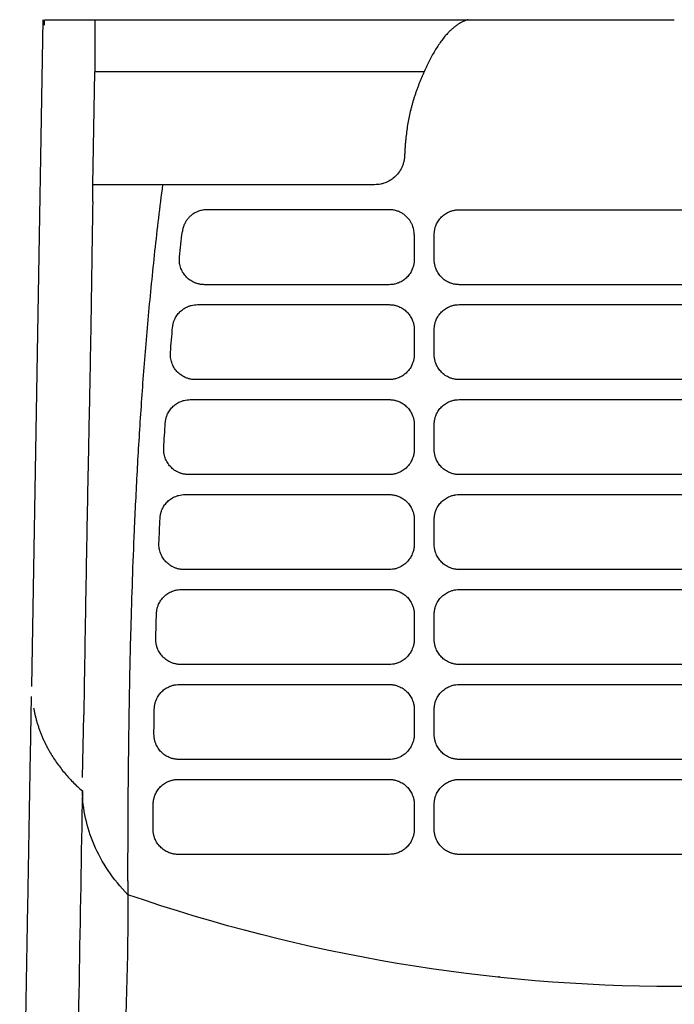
# Model space of a CAD drawing. Extents: x 95 to 1076, y 69 to 794.
# Tile 32 of 62: x 338 to 403, y 696 to 794. Entities that reach past the tile are written whole.
import ezdxf

# ---------------------------------------------------------------- set-up
doc = ezdxf.new("R2010")
doc.units = 0
doc.layers.get('0').update_dxf_attribs({"linetype": 'CONTINUOUS'})

msp = doc.modelspace()

# ---------------------------------------------------------------- linework, layer by layer
at = {"color": 7, "linetype": 'CONTINUOUS'}
for p, q in [((339.006, 727.486), (340.169, 794.157)), ((340.25, 794.157), (340.255, 793.615)), ((345.331, 794.157), (345.331, 790.157)), ((345.331, 794.157), (352.082, 794.157)), ((356.806, 794.157), (369.412, 794.157)), ((374.241, 794.157), (382.626, 794.157)), ((382.626, 794.157), (403.248, 794.157)), ((345.331, 790.157), (345.331, 788.942)), ((345.134, 777.657), (345.331, 788.942)), ((378.227, 788.942), (345.331, 788.942)), ((345.105, 775.99), (345.134, 777.657)), ((373.289, 777.657), (352.125, 777.657)), ((374.748, 775.158), (356.549, 775.158)), ((381.748, 775.159), (424.748, 775.159)), ((377.248, 772.675), (377.248, 770.181)), ((379.248, 770.181), (379.248, 772.677)), ((374.748, 767.663), (356.27, 767.663)), ((424.748, 767.663), (381.748, 767.663)), ((355.583, 765.665), (374.748, 765.665)), ((381.748, 765.665), (424.748, 765.665)), ((377.248, 763.182), (377.248, 760.686)), ((379.248, 760.686), (379.248, 763.182)), ((374.748, 758.169), (355.37, 758.169)), ((424.748, 758.169), (381.748, 758.169)), ((354.858, 756.17), (374.748, 756.17)), ((381.748, 756.17), (424.748, 756.17)), ((377.248, 753.688), (377.248, 751.192)), ((379.248, 751.192), (379.248, 753.688)), ((374.748, 748.675), (354.702, 748.675)), ((424.748, 748.675), (381.748, 748.675)), ((354.337, 746.676), (374.748, 746.676)), ((381.748, 746.676), (424.748, 746.676)), ((377.248, 744.194), (377.248, 741.698)), ((379.248, 741.698), (379.248, 744.194)), ((374.748, 739.181), (354.229, 739.181)), ((424.748, 739.181), (381.748, 739.181)), ((353.984, 737.182), (374.748, 737.182)), ((381.748, 737.182), (424.748, 737.182)), ((377.248, 734.7), (377.248, 732.204)), ((379.248, 732.204), (379.248, 734.7)), ((374.748, 729.687), (353.915, 729.687)), ((424.748, 729.687), (381.748, 729.687)), ((353.768, 727.688), (374.748, 727.688)), ((381.748, 727.688), (424.748, 727.688)), ((344.099, 718.389), (344.208, 724.644)), ((377.248, 725.206), (377.248, 722.709)), ((379.248, 722.709), (379.248, 725.206)), ((374.748, 720.192), (353.73, 720.192)), ((424.748, 720.192), (381.748, 720.192)), ((353.659, 718.194), (374.748, 718.194)), ((381.748, 718.194), (424.748, 718.194)), ((351.145, 713.227), (351.159, 715.728)), ((377.248, 715.711), (377.248, 713.215)), ((379.248, 713.215), (379.248, 715.711)), ((374.748, 710.698), (353.644, 710.698)), ((424.748, 710.698), (381.748, 710.698)), ((348.63, 708.059), (348.63, 706.671)), ((348.63, 708.016), (348.63, 706.671)), ((385.662, 698.49), (385.79, 698.49))]:
    msp.add_line(p, q, dxfattribs=at)
for points in [[(340.169, 794.112), (340.169, 794.127), (340.169, 794.142), (340.169, 794.157)], [(348.63, 706.671), (347.121, 708.209), (344.891, 711.589), (344.113, 715.225), (344.076, 717.044)], [(403.248, 697.48), (384.702, 697.48), (366.156, 700.603), (348.63, 706.671)]]:
    msp.add_open_spline(points, degree=3, dxfattribs=at)
for points, knots in [([(340.336, 794.157), (340.373, 794.157), (340.488, 794.157), (341.416, 794.157), (343.007, 794.157), (344.556, 794.157), (345.331, 794.157)], [0, 0, 0, 0, 0.140465, 0.426912, 0.713464, 1, 1, 1, 1]), ([(352.082, 794.157), (352.107, 794.157), (352.157, 794.157), (352.244, 794.157), (352.338, 794.157), (352.442, 794.157), (352.554, 794.157), (352.674, 794.157), (352.91, 794.157), (353.3, 794.157), (353.895, 794.157), (354.559, 794.157), (355.159, 794.157), (355.655, 794.157), (356.035, 794.157), (356.419, 794.157), (356.676, 794.157), (356.806, 794.157)], [0, 0, 0, 0, 0.035918, 0.071658, 0.107288, 0.14288, 0.178503, 0.214228, 0.250124, 0.375027, 0.50002, 0.624924, 0.749917, 0.812576, 0.874891, 0.937241, 1, 1, 1, 1]), ([(369.412, 794.157), (369.49, 794.157), (369.646, 794.157), (369.88, 794.157), (370.111, 794.157), (370.341, 794.157), (370.569, 794.157), (370.795, 794.157), (371.204, 794.157), (371.779, 794.157), (372.468, 794.157), (373.078, 794.157), (373.502, 794.157), (373.787, 794.157), (373.971, 794.157), (374.126, 794.157), (374.203, 794.157), (374.241, 794.157)], [0, 0, 0, 0, 0.035941, 0.071682, 0.107302, 0.142878, 0.178491, 0.214219, 0.250139, 0.375038, 0.500023, 0.624922, 0.749907, 0.812594, 0.87489, 0.937218, 1, 1, 1, 1]), ([(382.626, 794.157), (382.573, 794.142), (382.468, 794.111), (382.312, 794.053), (382.158, 793.988), (382.007, 793.916), (381.86, 793.836), (381.715, 793.75), (381.573, 793.658), (381.434, 793.56), (381.298, 793.457), (381.165, 793.349), (381.035, 793.236), (380.908, 793.12), (380.784, 793), (380.589, 792.801), (380.326, 792.507), (379.999, 792.094), (379.684, 791.651), (379.38, 791.179), (379.089, 790.686), (378.901, 790.332), (378.808, 790.157)], [0, 0, 0, 0, 0.040135, 0.079598, 0.118389, 0.15651, 0.193962, 0.230745, 0.266861, 0.302311, 0.337095, 0.371213, 0.404668, 0.437459, 0.469587, 0.501052, 0.589625, 0.676028, 0.760265, 0.842337, 0.922247, 1, 1, 1, 1]), ([(378.808, 790.157), (378.761, 790.067), (378.668, 789.886), (378.531, 789.605), (378.396, 789.318), (378.263, 789.026), (378.132, 788.728), (378.004, 788.424), (377.877, 788.115), (377.753, 787.801), (377.631, 787.483), (377.551, 787.266), (377.512, 787.157)], [0, 0, 0, 0, 0.103476, 0.206174, 0.308095, 0.409243, 0.50962, 0.609228, 0.708068, 0.806143, 0.903453, 1, 1, 1, 1]), ([(377.512, 787.157), (377.471, 787.045), (377.391, 786.822), (377.278, 786.484), (377.173, 786.149), (377.074, 785.816), (376.983, 785.488), (376.87, 785.049), (376.743, 784.494), (376.612, 783.81), (376.501, 783.117), (376.446, 782.642), (376.418, 782.406)], [0, 0, 0, 0, 0.080186, 0.1582548, 0.2342109, 0.308059, 0.3798044, 0.4494527, 0.5898855, 0.728433, 0.8651265, 1, 1, 1, 1]), ([(376.419, 782.407), (376.404, 782.261), (376.373, 781.962), (376.338, 781.504), (376.308, 781.028), (376.294, 780.703), (376.286, 780.538)], [0, 0, 0, 0, 0.2354226, 0.4805161, 0.7353536, 1, 1, 1, 1]), ([(376.286, 780.538), (376.283, 780.48), (376.277, 780.366), (376.255, 780.196), (376.225, 780.028), (376.184, 779.863), (376.135, 779.701), (376.076, 779.541), (376.007, 779.384), (375.864, 779.1), (375.602, 778.712), (375.177, 778.304), (374.706, 777.994), (374.278, 777.814), (373.905, 777.716), (373.599, 777.666), (373.392, 777.66), (373.289, 777.657)], [0, 0, 0, 0, 0.037696, 0.075023, 0.112101, 0.149051, 0.185998, 0.223065, 0.260373, 0.298044, 0.430835, 0.563749, 0.680666, 0.7977, 0.865179, 0.93237, 1, 1, 1, 1]), ([(352.127, 777.657), (352.03, 777.657), (351.836, 777.657), (351.549, 777.657), (351.266, 777.657), (350.986, 777.657), (350.71, 777.657), (350.438, 777.657), (350.17, 777.657), (349.907, 777.657), (349.648, 777.657), (349.394, 777.657), (349.146, 777.657), (348.902, 777.657), (348.664, 777.657), (348.432, 777.657), (348.206, 777.657), (347.986, 777.657), (347.772, 777.657), (347.565, 777.657), (347.366, 777.657), (347.173, 777.657), (346.988, 777.657), (346.811, 777.657), (346.641, 777.657), (346.48, 777.657), (346.326, 777.657), (346.182, 777.657), (346.045, 777.657), (345.918, 777.657), (345.799, 777.657), (345.689, 777.657), (345.589, 777.657), (345.498, 777.657), (345.417, 777.657), (345.345, 777.657), (345.284, 777.657), (345.232, 777.657), (345.191, 777.657), (345.161, 777.657), (345.14, 777.657), (345.136, 777.657), (345.134, 777.657)], [0, 0, 0, 0, 0.022826, 0.045745, 0.068758, 0.091868, 0.115075, 0.13838, 0.161786, 0.185292, 0.208901, 0.232612, 0.256428, 0.280348, 0.304375, 0.32851, 0.352754, 0.377109, 0.401576, 0.426158, 0.450856, 0.475674, 0.500614, 0.525679, 0.550872, 0.576194, 0.601646, 0.627231, 0.65295, 0.678803, 0.704793, 0.73092, 0.757185, 0.78359, 0.810134, 0.836821, 0.86365, 0.890624, 0.917743, 0.945011, 0.972429, 1, 1, 1, 1]), ([(348.63, 708.016), (348.632, 709.183), (348.636, 711.518), (348.652, 715.02), (348.678, 718.522), (348.717, 722.024), (348.789, 726.931), (348.94, 733.948), (349.175, 740.779), (349.415, 746.032), (349.569, 749.021), (349.744, 752.05), (349.94, 755.118), (350.161, 758.226), (350.408, 761.372), (350.684, 764.557), (350.991, 767.78), (351.331, 771.041), (351.705, 774.338), (351.985, 776.547), (352.126, 777.657)], [0, 0, 0, 0, 0.050191, 0.100381, 0.15057, 0.200756, 0.250941, 0.361595, 0.5025, 0.544799, 0.587685, 0.63116, 0.675224, 0.719874, 0.765109, 0.810927, 0.857325, 0.904304, 0.951862, 1, 1, 1, 1]), ([(345.105, 775.99), (345.078, 774.165), (345.022, 770.37), (344.937, 764.314), (344.813, 757.73), (344.664, 750.501), (344.51, 742.539), (344.362, 733.824), (344.261, 727.778), (344.208, 724.644)], [0, 0, 0, 0, 0.109463, 0.227734, 0.354578, 0.49305, 0.647815, 0.817434, 1, 1, 1, 1]), ([(356.549, 775.158), (356.399, 775.158), (356.1, 775.131), (355.725, 775.028), (355.428, 774.899), (355.173, 774.755), (354.914, 774.564), (354.705, 774.358), (354.525, 774.139), (354.371, 773.907), (354.251, 773.66), (354.155, 773.401), (354.099, 773.185), (354.074, 773.019), (354.068, 772.963)], [2, 2, 2, 2, 2.637709, 3.269372, 3.640226, 4.012946, 4.509724, 5.004668, 5.251112, 5.716195, 6.181545, 6.415468, 6.888061, 7.127771, 7.127771, 7.127771, 7.127771]), ([(377.248, 772.675), (377.248, 772.836), (377.217, 773.153), (377.099, 773.548), (376.951, 773.86), (376.785, 774.127), (376.564, 774.396), (376.327, 774.607), (376.073, 774.787), (375.858, 774.906), (375.58, 775.022), (375.291, 775.107), (374.992, 775.151), (374.81, 775.158), (374.748, 775.158)], [2, 2, 2, 2, 2.678494, 3.342943, 3.740342, 4.138723, 4.673085, 5.209975, 5.479141, 5.990884, 6.245691, 6.75456, 7.263816, 7.524601, 7.524601, 7.524601, 7.524601]), ([(379.248, 772.677), (379.249, 772.731), (379.251, 772.84), (379.268, 773.002), (379.294, 773.163), (379.332, 773.321), (379.38, 773.477), (379.476, 773.731), (379.657, 774.068), (379.972, 774.446), (380.353, 774.757), (380.74, 774.96), (381.101, 775.082), (381.421, 775.147), (381.639, 775.155), (381.748, 775.159)], [0, 0, 0, 0, 0.041979, 0.083602, 0.125051, 0.166511, 0.208165, 0.250194, 0.374984, 0.50004, 0.624827, 0.749879, 0.833328, 0.916227, 1, 1, 1, 1]), ([(353.786, 770.449), (353.832, 770.866), (353.923, 771.704), (354.019, 772.541), (354.068, 772.963)], [0, 0, 0, 0, 0.4967284, 1, 1, 1, 1]), ([(356.27, 767.663), (356.219, 767.664), (356.118, 767.666), (355.968, 767.68), (355.82, 767.702), (355.674, 767.734), (355.53, 767.774), (355.387, 767.824), (355.133, 767.93), (354.783, 768.132), (354.393, 768.49), (354.084, 768.919), (353.908, 769.324), (353.819, 769.663), (353.779, 769.923), (353.765, 770.186), (353.779, 770.361), (353.786, 770.449)], [0, 0, 0, 0, 0.036056, 0.071789, 0.10733, 0.142811, 0.178366, 0.214128, 0.250226, 0.375002, 0.500045, 0.624803, 0.749841, 0.812599, 0.874754, 0.936993, 1, 1, 1, 1]), ([(377.248, 770.181), (377.247, 770.125), (377.245, 770.016), (377.229, 769.852), (377.203, 769.69), (377.166, 769.531), (377.118, 769.374), (377.023, 769.118), (376.844, 768.776), (376.531, 768.393), (376.15, 768.076), (375.762, 767.868), (375.4, 767.743), (375.077, 767.676), (374.858, 767.667), (374.748, 767.663)], [0, 0, 0, 0, 0.042047, 0.08372, 0.125194, 0.166647, 0.208256, 0.250196, 0.375108, 0.500046, 0.624955, 0.749881, 0.833479, 0.916358, 1, 1, 1, 1]), ([(381.748, 767.663), (381.693, 767.664), (381.583, 767.667), (381.42, 767.683), (381.258, 767.71), (381.099, 767.748), (380.942, 767.796), (380.686, 767.893), (380.346, 768.076), (379.966, 768.393), (379.653, 768.776), (379.448, 769.166), (379.326, 769.529), (379.26, 769.852), (379.252, 770.071), (379.248, 770.181)], [0, 0, 0, 0, 0.04198, 0.083602, 0.125051, 0.166509, 0.208163, 0.250194, 0.374966, 0.500038, 0.624822, 0.749876, 0.833334, 0.916235, 1, 1, 1, 1]), ([(353.094, 763.402), (353.1, 763.454), (353.111, 763.556), (353.139, 763.707), (353.176, 763.856), (353.222, 764.002), (353.278, 764.146), (353.385, 764.378), (353.575, 764.686), (353.889, 765.027), (354.259, 765.306), (354.629, 765.488), (354.971, 765.596), (355.275, 765.654), (355.48, 765.661), (355.583, 765.665)], [0, 0, 0, 0, 0.041944, 0.083571, 0.125044, 0.166526, 0.208182, 0.250173, 0.37496, 0.500035, 0.624827, 0.749892, 0.833301, 0.916249, 1, 1, 1, 1]), ([(374.748, 765.665), (374.803, 765.664), (374.912, 765.662), (375.075, 765.645), (375.235, 765.619), (375.393, 765.583), (375.55, 765.536), (375.804, 765.441), (376.143, 765.263), (376.524, 764.952), (376.839, 764.574), (377.046, 764.189), (377.169, 763.829), (377.236, 763.509), (377.244, 763.291), (377.248, 763.182)], [0, 0, 0, 0, 0.042049, 0.083723, 0.125198, 0.16665, 0.208257, 0.250195, 0.375097, 0.500045, 0.624937, 0.749883, 0.833481, 0.916361, 1, 1, 1, 1]), ([(379.248, 763.182), (379.249, 763.237), (379.251, 763.346), (379.268, 763.508), (379.294, 763.668), (379.332, 763.826), (379.38, 763.982), (379.476, 764.236), (379.657, 764.574), (379.972, 764.951), (380.353, 765.262), (380.74, 765.466), (381.101, 765.587), (381.421, 765.653), (381.639, 765.661), (381.748, 765.665)], [0, 0, 0, 0, 0.041979, 0.083602, 0.125051, 0.166511, 0.208165, 0.250194, 0.374984, 0.50004, 0.624827, 0.749879, 0.833328, 0.916227, 1, 1, 1, 1]), ([(352.88, 760.89), (352.915, 761.306), (352.984, 762.144), (353.057, 762.981), (353.094, 763.402)], [0, 0, 0, 0, 0.496628, 1, 1, 1, 1]), ([(355.37, 758.169), (355.321, 758.17), (355.221, 758.172), (355.074, 758.185), (354.928, 758.207), (354.784, 758.237), (354.642, 758.277), (354.501, 758.325), (354.25, 758.427), (353.904, 758.624), (353.516, 758.972), (353.205, 759.39), (353.026, 759.785), (352.931, 760.117), (352.886, 760.372), (352.866, 760.631), (352.875, 760.803), (352.88, 760.89)], [0, 0, 0, 0, 0.036046, 0.071779, 0.107326, 0.142814, 0.178374, 0.214133, 0.250219, 0.375007, 0.500043, 0.624791, 0.749846, 0.812591, 0.874756, 0.937005, 1, 1, 1, 1]), ([(377.248, 760.686), (377.247, 760.631), (377.245, 760.521), (377.229, 760.358), (377.203, 760.196), (377.166, 760.037), (377.118, 759.88), (377.023, 759.623), (376.844, 759.282), (376.531, 758.899), (376.15, 758.582), (375.762, 758.373), (375.4, 758.249), (375.077, 758.181), (374.858, 758.173), (374.748, 758.169)], [0, 0, 0, 0, 0.042043, 0.083715, 0.125189, 0.166643, 0.208253, 0.250196, 0.37511, 0.500046, 0.624949, 0.749882, 0.833481, 0.91636, 1, 1, 1, 1]), ([(381.748, 758.169), (381.693, 758.17), (381.583, 758.172), (381.42, 758.189), (381.258, 758.216), (381.099, 758.253), (380.942, 758.302), (380.686, 758.399), (380.346, 758.582), (379.966, 758.898), (379.653, 759.282), (379.448, 759.672), (379.326, 760.035), (379.26, 760.358), (379.252, 760.576), (379.248, 760.686)], [0, 0, 0, 0, 0.04198, 0.083602, 0.125051, 0.166509, 0.208163, 0.250194, 0.374966, 0.500038, 0.624822, 0.749876, 0.833334, 0.916235, 1, 1, 1, 1]), ([(352.364, 753.85), (352.369, 753.902), (352.377, 754.007), (352.403, 754.161), (352.437, 754.313), (352.481, 754.462), (352.535, 754.609), (352.64, 754.847), (352.827, 755.162), (353.142, 755.513), (353.515, 755.8), (353.889, 755.988), (354.237, 756.099), (354.545, 756.159), (354.753, 756.167), (354.858, 756.17)], [0, 0, 0, 0, 0.041954, 0.083581, 0.125048, 0.166524, 0.208179, 0.250178, 0.374971, 0.500036, 0.624819, 0.749889, 0.833306, 0.916242, 1, 1, 1, 1]), ([(374.748, 756.17), (374.803, 756.169), (374.912, 756.167), (375.075, 756.151), (375.235, 756.125), (375.393, 756.089), (375.55, 756.042), (375.804, 755.947), (376.143, 755.768), (376.524, 755.458), (376.839, 755.08), (377.046, 754.694), (377.169, 754.335), (377.236, 754.014), (377.244, 753.797), (377.248, 753.688)], [0, 0, 0, 0, 0.04205, 0.083725, 0.125199, 0.166651, 0.208257, 0.250195, 0.375099, 0.500045, 0.624937, 0.749883, 0.833482, 0.916362, 1, 1, 1, 1]), ([(379.248, 753.688), (379.249, 753.743), (379.251, 753.852), (379.268, 754.014), (379.294, 754.174), (379.332, 754.332), (379.38, 754.488), (379.476, 754.742), (379.657, 755.08), (379.972, 755.457), (380.353, 755.768), (380.74, 755.972), (381.101, 756.093), (381.421, 756.158), (381.639, 756.166), (381.748, 756.17)], [0, 0, 0, 0, 0.041979, 0.083602, 0.125051, 0.166511, 0.208165, 0.250194, 0.374984, 0.50004, 0.624827, 0.749879, 0.833328, 0.916227, 1, 1, 1, 1]), ([(352.208, 751.341), (352.233, 751.756), (352.283, 752.593), (352.337, 753.429), (352.364, 753.85)], [0, 0, 0, 0, 0.4967155, 1, 1, 1, 1]), ([(354.702, 748.675), (354.653, 748.676), (354.556, 748.677), (354.41, 748.691), (354.266, 748.712), (354.124, 748.741), (353.983, 748.78), (353.844, 748.826), (353.596, 748.926), (353.253, 749.118), (352.868, 749.457), (352.556, 749.866), (352.372, 750.253), (352.273, 750.579), (352.224, 750.83), (352.2, 751.084), (352.205, 751.255), (352.208, 751.341)], [0, 0, 0, 0, 0.036039, 0.071773, 0.107324, 0.142819, 0.178382, 0.214139, 0.250213, 0.374986, 0.500042, 0.624807, 0.74985, 0.812583, 0.874755, 0.937013, 1, 1, 1, 1]), ([(377.248, 751.192), (377.247, 751.137), (377.245, 751.027), (377.229, 750.864), (377.203, 750.702), (377.166, 750.543), (377.118, 750.386), (377.023, 750.129), (376.844, 749.788), (376.531, 749.405), (376.15, 749.088), (375.762, 748.879), (375.4, 748.755), (375.077, 748.687), (374.858, 748.679), (374.748, 748.675)], [0, 0, 0, 0, 0.042045, 0.083717, 0.125191, 0.166645, 0.208254, 0.250196, 0.375104, 0.500046, 0.624958, 0.749881, 0.833476, 0.916356, 1, 1, 1, 1]), ([(381.748, 748.675), (381.693, 748.676), (381.583, 748.678), (381.42, 748.695), (381.258, 748.722), (381.099, 748.759), (380.942, 748.808), (380.686, 748.905), (380.346, 749.087), (379.966, 749.404), (379.653, 749.787), (379.448, 750.177), (379.326, 750.54), (379.26, 750.863), (379.252, 751.082), (379.248, 751.192)], [0, 0, 0, 0, 0.04198, 0.083602, 0.125051, 0.166509, 0.208163, 0.250194, 0.374966, 0.500038, 0.624822, 0.749876, 0.833334, 0.916235, 1, 1, 1, 1]), ([(351.84, 744.307), (351.843, 744.36), (351.85, 744.466), (351.873, 744.623), (351.905, 744.777), (351.947, 744.929), (351.999, 745.079), (352.102, 745.322), (352.288, 745.644), (352.602, 746.002), (352.978, 746.297), (353.356, 746.489), (353.708, 746.603), (354.019, 746.665), (354.231, 746.672), (354.337, 746.676)], [0, 0, 0, 0, 0.041966, 0.083595, 0.125058, 0.166528, 0.208179, 0.250183, 0.374962, 0.500037, 0.624832, 0.749886, 0.833306, 0.91623, 1, 1, 1, 1]), ([(374.748, 746.676), (374.803, 746.675), (374.912, 746.673), (375.075, 746.657), (375.235, 746.631), (375.393, 746.594), (375.55, 746.547), (375.804, 746.452), (376.143, 746.274), (376.524, 745.963), (376.839, 745.586), (377.046, 745.2), (377.169, 744.841), (377.236, 744.52), (377.244, 744.303), (377.248, 744.194)], [0, 0, 0, 0, 0.042049, 0.083723, 0.125198, 0.166649, 0.208257, 0.250195, 0.375098, 0.500045, 0.624937, 0.749883, 0.833483, 0.916363, 1, 1, 1, 1]), ([(379.248, 744.194), (379.249, 744.249), (379.251, 744.358), (379.268, 744.52), (379.294, 744.68), (379.332, 744.838), (379.38, 744.994), (379.476, 745.248), (379.657, 745.586), (379.972, 745.963), (380.353, 746.274), (380.74, 746.478), (381.101, 746.599), (381.421, 746.664), (381.639, 746.672), (381.748, 746.676)], [0, 0, 0, 0, 0.041979, 0.083602, 0.125051, 0.166511, 0.208165, 0.250194, 0.374984, 0.50004, 0.624827, 0.749879, 0.833328, 0.916227, 1, 1, 1, 1]), ([(351.732, 741.8), (351.749, 742.216), (351.784, 743.051), (351.821, 743.887), (351.84, 744.307)], [0, 0, 0, 0, 0.497097, 1, 1, 1, 1]), ([(354.229, 739.181), (354.18, 739.182), (354.084, 739.183), (353.94, 739.196), (353.797, 739.217), (353.656, 739.246), (353.517, 739.283), (353.38, 739.329), (353.134, 739.427), (352.794, 739.614), (352.41, 739.946), (352.098, 740.347), (351.912, 740.728), (351.809, 741.048), (351.757, 741.295), (351.728, 741.547), (351.731, 741.715), (351.732, 741.8)], [0, 0, 0, 0, 0.036032, 0.071766, 0.107321, 0.142821, 0.178387, 0.214143, 0.250208, 0.374984, 0.500041, 0.6248, 0.749853, 0.812583, 0.874764, 0.937027, 1, 1, 1, 1]), ([(377.248, 741.698), (377.247, 741.643), (377.245, 741.533), (377.229, 741.369), (377.203, 741.208), (377.166, 741.049), (377.118, 740.891), (377.023, 740.635), (376.844, 740.294), (376.531, 739.91), (376.15, 739.593), (375.762, 739.385), (375.4, 739.26), (375.077, 739.193), (374.858, 739.185), (374.748, 739.181)], [0, 0, 0, 0, 0.042045, 0.083717, 0.125191, 0.166644, 0.208254, 0.250196, 0.375115, 0.500046, 0.624949, 0.749881, 0.833483, 0.916363, 1, 1, 1, 1]), ([(381.748, 739.181), (381.693, 739.182), (381.583, 739.184), (381.42, 739.201), (381.258, 739.227), (381.099, 739.265), (380.942, 739.313), (380.686, 739.411), (380.346, 739.593), (379.966, 739.91), (379.653, 740.293), (379.448, 740.683), (379.326, 741.046), (379.26, 741.369), (379.252, 741.588), (379.248, 741.698)], [0, 0, 0, 0, 0.04198, 0.083602, 0.125051, 0.166509, 0.208163, 0.250194, 0.374966, 0.500038, 0.624822, 0.749876, 0.833334, 0.916235, 1, 1, 1, 1]), ([(351.486, 734.773), (351.488, 734.827), (351.493, 734.934), (351.514, 735.092), (351.544, 735.249), (351.585, 735.403), (351.635, 735.555), (351.736, 735.802), (351.92, 736.129), (352.235, 736.494), (352.612, 736.795), (352.994, 736.991), (353.348, 737.108), (353.663, 737.17), (353.877, 737.178), (353.984, 737.182)], [0, 0, 0, 0, 0.041972, 0.0836, 0.125058, 0.166524, 0.208176, 0.250187, 0.374974, 0.500038, 0.624827, 0.749883, 0.833322, 0.916238, 1, 1, 1, 1]), ([(374.748, 737.182), (374.803, 737.181), (374.912, 737.179), (375.075, 737.163), (375.235, 737.137), (375.393, 737.1), (375.55, 737.053), (375.804, 736.958), (376.143, 736.78), (376.524, 736.469), (376.839, 736.092), (377.046, 735.706), (377.169, 735.346), (377.236, 735.026), (377.244, 734.809), (377.248, 734.7)], [0, 0, 0, 0, 0.042054, 0.083732, 0.125207, 0.166658, 0.208262, 0.250195, 0.375091, 0.500045, 0.624936, 0.749883, 0.833491, 0.916371, 1, 1, 1, 1]), ([(379.248, 734.7), (379.249, 734.754), (379.251, 734.863), (379.268, 735.026), (379.294, 735.186), (379.332, 735.344), (379.38, 735.5), (379.476, 735.754), (379.657, 736.091), (379.972, 736.469), (380.353, 736.78), (380.74, 736.983), (381.101, 737.105), (381.421, 737.17), (381.639, 737.178), (381.748, 737.182)], [0, 0, 0, 0, 0.041979, 0.083602, 0.125051, 0.166511, 0.208165, 0.250194, 0.374984, 0.50004, 0.624827, 0.749879, 0.833328, 0.916227, 1, 1, 1, 1]), ([(351.416, 732.268), (351.427, 732.683), (351.449, 733.518), (351.473, 734.353), (351.486, 734.773)], [0, 0, 0, 0, 0.496608, 1, 1, 1, 1]), ([(353.915, 729.687), (353.859, 729.688), (353.747, 729.69), (353.581, 729.707), (353.417, 729.735), (353.256, 729.773), (353.096, 729.823), (352.837, 729.924), (352.493, 730.112), (352.11, 730.439), (351.797, 730.833), (351.596, 731.233), (351.48, 731.604), (351.42, 731.934), (351.418, 732.156), (351.416, 732.268)], [0, 0, 0, 0, 0.041994, 0.083618, 0.125062, 0.166515, 0.20817, 0.250214, 0.375009, 0.500073, 0.624846, 0.749912, 0.833371, 0.916245, 1, 1, 1, 1]), ([(377.248, 732.204), (377.247, 732.149), (377.245, 732.039), (377.229, 731.875), (377.203, 731.714), (377.166, 731.554), (377.118, 731.397), (377.023, 731.141), (376.844, 730.799), (376.531, 730.416), (376.15, 730.099), (375.762, 729.891), (375.4, 729.766), (375.077, 729.699), (374.858, 729.691), (374.748, 729.687)], [0, 0, 0, 0, 0.042042, 0.083712, 0.125186, 0.16664, 0.208252, 0.250196, 0.375111, 0.500046, 0.62495, 0.749882, 0.833475, 0.916354, 1, 1, 1, 1]), ([(381.748, 729.687), (381.693, 729.688), (381.583, 729.69), (381.42, 729.706), (381.258, 729.733), (381.099, 729.771), (380.942, 729.819), (380.686, 729.917), (380.346, 730.099), (379.966, 730.416), (379.653, 730.799), (379.448, 731.189), (379.326, 731.552), (379.26, 731.875), (379.252, 732.094), (379.248, 732.204)], [0, 0, 0, 0, 0.04198, 0.083602, 0.125051, 0.166509, 0.208163, 0.250194, 0.374966, 0.500038, 0.624822, 0.749876, 0.833334, 0.916235, 1, 1, 1, 1]), ([(351.268, 725.247), (351.27, 725.301), (351.274, 725.409), (351.293, 725.569), (351.322, 725.727), (351.361, 725.883), (351.41, 726.037), (351.509, 726.287), (351.692, 726.619), (352.007, 726.989), (352.386, 727.294), (352.77, 727.493), (353.127, 727.612), (353.445, 727.676), (353.66, 727.684), (353.768, 727.688)], [0, 0, 0, 0, 0.041973, 0.083598, 0.125051, 0.166515, 0.208169, 0.25019, 0.37498, 0.500039, 0.624823, 0.749882, 0.833325, 0.916234, 1, 1, 1, 1]), ([(374.748, 727.688), (374.803, 727.687), (374.912, 727.685), (375.075, 727.668), (375.235, 727.643), (375.393, 727.606), (375.55, 727.559), (375.804, 727.464), (376.143, 727.286), (376.524, 726.975), (376.839, 726.597), (377.046, 726.212), (377.169, 725.852), (377.236, 725.532), (377.244, 725.315), (377.248, 725.206)], [0, 0, 0, 0, 0.042049, 0.083724, 0.125198, 0.16665, 0.208257, 0.250195, 0.375098, 0.500045, 0.624937, 0.749883, 0.833484, 0.916364, 1, 1, 1, 1]), ([(379.248, 725.206), (379.249, 725.26), (379.251, 725.369), (379.268, 725.531), (379.294, 725.692), (379.332, 725.85), (379.38, 726.006), (379.476, 726.259), (379.657, 726.597), (379.972, 726.974), (380.353, 727.286), (380.74, 727.489), (381.101, 727.61), (381.421, 727.676), (381.639, 727.684), (381.748, 727.688)], [0, 0, 0, 0, 0.041983, 0.083609, 0.125059, 0.166517, 0.208169, 0.250194, 0.374988, 0.50004, 0.624819, 0.749879, 0.833329, 0.916228, 1, 1, 1, 1]), ([(337.809, 658.892), (337.818, 659.434), (337.837, 660.52), (337.866, 662.153), (337.894, 663.789), (337.923, 665.429), (337.952, 667.072), (337.98, 668.719), (338.009, 670.37), (338.038, 672.024), (338.067, 673.682), (338.096, 675.343), (338.125, 677.008), (338.154, 678.676), (338.183, 680.348), (338.212, 682.024), (338.242, 683.703), (338.271, 685.385), (338.3, 687.071), (338.33, 688.761), (338.359, 690.454), (338.397, 692.613), (338.443, 695.239), (338.497, 698.335), (338.551, 701.437), (338.605, 704.547), (338.66, 707.662), (338.714, 710.785), (338.769, 713.914), (338.824, 717.05), (338.878, 720.193), (338.933, 723.341), (338.97, 725.445), (338.988, 726.498)], [0, 0, 0, 0, 0.024988, 0.049971, 0.074952, 0.099931, 0.124908, 0.149885, 0.174862, 0.19984, 0.224821, 0.249805, 0.274792, 0.299785, 0.324782, 0.349787, 0.374798, 0.399818, 0.424847, 0.449886, 0.474935, 0.499996, 0.54552, 0.591014, 0.636485, 0.681937, 0.727374, 0.772803, 0.818229, 0.863656, 0.909091, 0.954537, 1, 1, 1, 1]), ([(339.192, 725.368), (339.214, 725.252), (339.256, 725.018), (339.332, 724.67), (339.417, 724.325), (339.511, 723.981), (339.615, 723.64), (339.729, 723.301), (339.852, 722.965), (339.984, 722.631), (340.126, 722.299), (340.277, 721.969), (340.437, 721.642), (340.608, 721.317), (340.829, 720.92), (341.11, 720.454), (341.461, 719.926), (341.835, 719.411), (342.234, 718.91), (342.657, 718.422), (343.105, 717.949), (343.574, 717.488), (343.909, 717.192), (344.076, 717.044)], [0, 0, 0, 0, 0.0392199, 0.0782706, 0.1171651, 0.155916, 0.1945366, 0.2330399, 0.2714392, 0.3097479, 0.3479796, 0.3861478, 0.424266, 0.4623482, 0.5004078, 0.5649991, 0.6288243, 0.6919575, 0.7544753, 0.8164566, 0.8779824, 0.9391354, 1, 1, 1, 1]), ([(351.23, 722.744), (351.236, 723.158), (351.248, 723.993), (351.262, 724.827), (351.268, 725.247)], [0, 0, 0, 0, 0.496611, 1, 1, 1, 1]), ([(353.73, 720.192), (353.674, 720.193), (353.563, 720.196), (353.399, 720.213), (353.236, 720.24), (353.075, 720.278), (352.917, 720.327), (352.659, 720.426), (352.317, 720.612), (351.935, 720.934), (351.622, 721.323), (351.419, 721.718), (351.3, 722.086), (351.238, 722.412), (351.233, 722.633), (351.23, 722.744)], [0, 0, 0, 0, 0.041988, 0.083611, 0.125056, 0.166511, 0.208163, 0.250197, 0.374967, 0.500039, 0.624818, 0.749874, 0.833345, 0.916239, 1, 1, 1, 1]), ([(377.248, 722.709), (377.247, 722.654), (377.245, 722.544), (377.229, 722.381), (377.203, 722.219), (377.166, 722.06), (377.118, 721.903), (377.023, 721.647), (376.844, 721.305), (376.531, 720.922), (376.15, 720.605), (375.762, 720.396), (375.4, 720.272), (375.077, 720.205), (374.858, 720.196), (374.748, 720.192)], [0, 0, 0, 0, 0.042044, 0.083716, 0.12519, 0.166644, 0.208254, 0.250196, 0.375106, 0.500045, 0.624957, 0.749881, 0.833474, 0.916353, 1, 1, 1, 1]), ([(381.748, 720.192), (381.693, 720.193), (381.583, 720.195), (381.42, 720.212), (381.258, 720.239), (381.099, 720.277), (380.942, 720.325), (380.686, 720.422), (380.346, 720.605), (379.966, 720.922), (379.653, 721.305), (379.448, 721.695), (379.326, 722.058), (379.26, 722.381), (379.252, 722.6), (379.248, 722.709)], [0, 0, 0, 0, 0.041978, 0.083599, 0.125047, 0.166506, 0.208161, 0.250194, 0.374967, 0.500038, 0.624813, 0.749876, 0.833339, 0.91624, 1, 1, 1, 1]), ([(351.159, 715.728), (351.16, 715.783), (351.163, 715.891), (351.181, 716.053), (351.208, 716.212), (351.246, 716.369), (351.295, 716.524), (351.393, 716.776), (351.574, 717.112), (351.889, 717.486), (352.269, 717.795), (352.655, 717.997), (353.014, 718.117), (353.334, 718.182), (353.55, 718.19), (353.659, 718.194)], [0, 0, 0, 0, 0.041982, 0.083609, 0.125062, 0.166522, 0.208172, 0.250192, 0.374978, 0.50004, 0.624829, 0.74988, 0.83333, 0.916233, 1, 1, 1, 1]), ([(374.748, 718.194), (374.803, 718.193), (374.912, 718.191), (375.075, 718.174), (375.235, 718.148), (375.393, 718.112), (375.55, 718.065), (375.804, 717.97), (376.143, 717.792), (376.524, 717.481), (376.839, 717.103), (377.046, 716.718), (377.169, 716.358), (377.236, 716.037), (377.244, 715.82), (377.248, 715.711)], [0, 0, 0, 0, 0.042056, 0.083734, 0.12521, 0.166661, 0.208264, 0.250195, 0.375089, 0.500046, 0.624941, 0.749883, 0.833483, 0.916363, 1, 1, 1, 1]), ([(379.248, 715.711), (379.249, 715.766), (379.251, 715.875), (379.268, 716.037), (379.294, 716.197), (379.332, 716.355), (379.38, 716.511), (379.476, 716.765), (379.657, 717.103), (379.972, 717.48), (380.353, 717.791), (380.74, 717.995), (381.101, 718.116), (381.421, 718.182), (381.639, 718.19), (381.748, 718.194)], [0, 0, 0, 0, 0.041979, 0.083602, 0.125051, 0.166511, 0.208165, 0.250194, 0.374984, 0.50004, 0.624827, 0.749879, 0.833328, 0.916227, 1, 1, 1, 1]), ([(344.076, 717.044), (343.962, 710.648), (343.624, 691.568), (343.213, 668.354), (342.923, 651.964), (342.846, 647.589)], [0, 0, 0, 0, 1.212024, 3.636073, 4.532999, 4.532999, 4.532999, 4.532999]), ([(353.644, 710.698), (353.589, 710.699), (353.479, 710.701), (353.315, 710.718), (353.153, 710.745), (352.994, 710.783), (352.836, 710.831), (352.58, 710.93), (352.239, 711.113), (351.858, 711.431), (351.545, 711.817), (351.341, 712.208), (351.22, 712.573), (351.155, 712.897), (351.148, 713.117), (351.145, 713.227)], [0, 0, 0, 0, 0.041975, 0.083593, 0.125039, 0.166498, 0.208155, 0.250195, 0.374973, 0.500038, 0.624817, 0.749875, 0.833338, 0.916236, 1, 1, 1, 1]), ([(377.248, 713.215), (377.247, 713.16), (377.245, 713.05), (377.229, 712.887), (377.203, 712.725), (377.166, 712.566), (377.118, 712.409), (377.023, 712.152), (376.844, 711.811), (376.531, 711.428), (376.15, 711.111), (375.762, 710.902), (375.4, 710.778), (375.077, 710.71), (374.858, 710.702), (374.748, 710.698)], [0, 0, 0, 0, 0.042042, 0.083712, 0.125186, 0.16664, 0.208252, 0.250196, 0.375111, 0.500046, 0.62495, 0.749882, 0.833476, 0.916355, 1, 1, 1, 1]), ([(381.748, 710.698), (381.693, 710.699), (381.583, 710.701), (381.42, 710.718), (381.258, 710.745), (381.099, 710.782), (380.942, 710.831), (380.686, 710.928), (380.346, 711.111), (379.966, 711.427), (379.653, 711.811), (379.448, 712.2), (379.326, 712.564), (379.26, 712.886), (379.252, 713.105), (379.248, 713.215)], [0, 0, 0, 0, 0.04198, 0.083602, 0.125051, 0.166509, 0.208163, 0.250194, 0.374966, 0.500038, 0.624822, 0.749876, 0.833334, 0.916235, 1, 1, 1, 1]), ([(348.63, 706.671), (348.63, 693.781), (347.449, 674.725), (346.01, 650.323), (345.695, 638.501), (345.695, 632.71)], [0, 0, 0, 0, 0.5, 0.75, 1, 1, 1, 1]), ([(457.866, 706.671), (440.34, 700.603), (421.794, 697.48), (403.248, 697.48), (403.248, 697.48)], [0.807403, 0.807403, 0.807403, 0.807403, 1.6148089, 1.6148118, 1.6148118, 1.6148118, 1.6148118])]:
    msp.add_open_spline(points, degree=3, knots=knots, dxfattribs=at)

doc.saveas('drawing.dxf')
